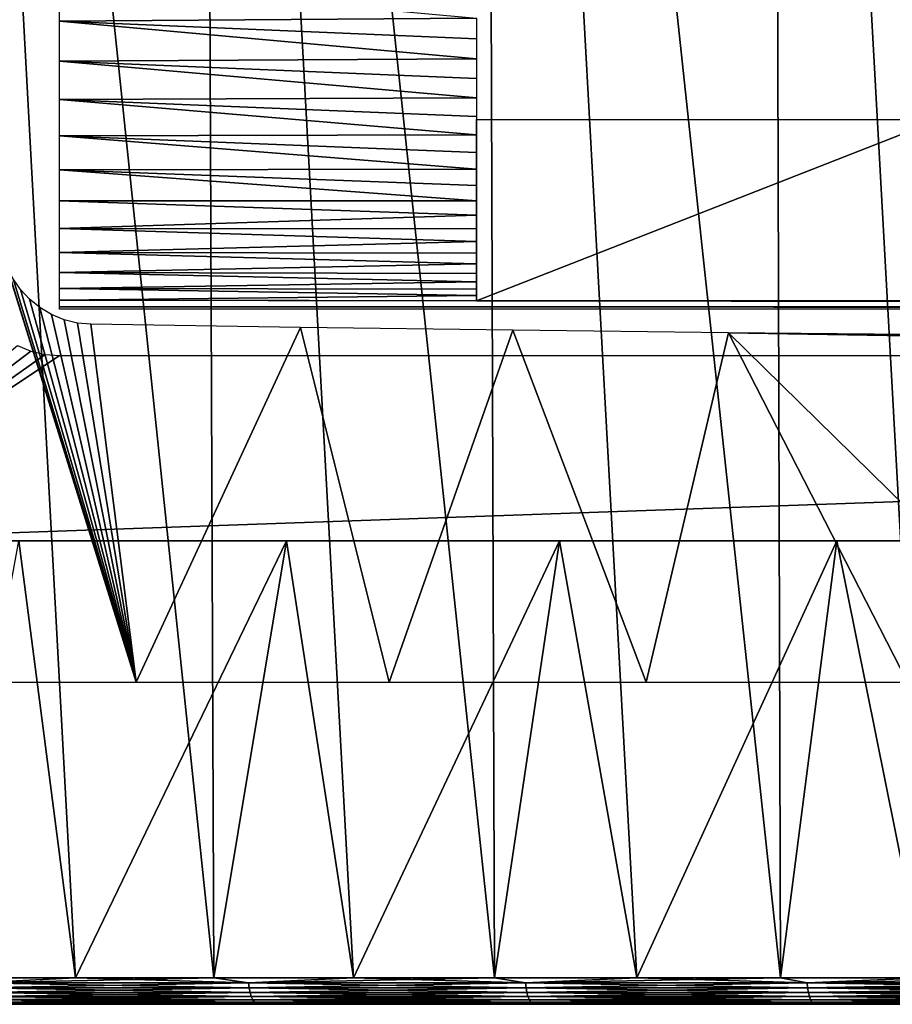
# Model space of a CAD drawing. Header units: millimetres. Extents: x -68 to 68, y 0 to 255.
# Tile 25 of 217: x -27 to -18, y 0 to 11. Entities that reach past the tile are written whole.
import ezdxf

# ---------------------------------------------------------------- set-up
doc = ezdxf.new("R2010")
doc.units = ezdxf.units.MM
doc.header["$LTSCALE"] = 41.718519
for name, color, linetype in [('1', 7, 'CONTINUOUS'), ('11', 7, 'CONTINUOUS'), ('3', 7, 'CONTINUOUS'), ('4', 7, 'CONTINUOUS'), ('5', 7, 'CONTINUOUS'), ('57', 7, 'CONTINUOUS'), ('60', 7, 'CONTINUOUS'), ('9', 7, 'CONTINUOUS')]:
    doc.layers.add(name, color=color, linetype=linetype)

msp = doc.modelspace()

# ---------------------------------------------------------------- linework, layer by layer
at = {"layer": '1', "color": 7, "linetype": 'Continuous', "true_color": 0xf5f5f5}
for points in [[(-65.903, 0, 0), (-65.824, 0, -3.234), (65.903, 0, 0), (-65.903, 0, 0)], [(-65.824, 0, 3.234), (-65.903, 0, 0), (65.824, 0, 3.234), (-65.824, 0, 3.234)], [(65.824, 0, 3.234), (-65.903, 0, 0), (65.903, 0, 0), (65.824, 0, 3.234)], [(-65.824, 0, -3.234), (-65.586, 0, -6.46), (65.824, 0, -3.234), (-65.824, 0, -3.234)], [(65.903, 0, 0), (-65.824, 0, -3.234), (65.824, 0, -3.234), (65.903, 0, 0)], [(-65.586, 0, 6.46), (-65.824, 0, 3.234), (65.586, 0, 6.46), (-65.586, 0, 6.46)], [(65.586, 0, 6.46), (-65.824, 0, 3.234), (65.824, 0, 3.234), (65.586, 0, 6.46)], [(-65.586, 0, -6.46), (-65.19, 0, -9.67), (65.586, 0, -6.46), (-65.586, 0, -6.46)], [(65.824, 0, -3.234), (-65.586, 0, -6.46), (65.586, 0, -6.46), (65.824, 0, -3.234)], [(-65.19, 0, 9.67), (-65.586, 0, 6.46), (65.19, 0, 9.67), (-65.19, 0, 9.67)], [(65.19, 0, 9.67), (-65.586, 0, 6.46), (65.586, 0, 6.46), (65.19, 0, 9.67)], [(-65.19, 0, -9.67), (-64.637, 0, -12.857), (65.19, 0, -9.67), (-65.19, 0, -9.67)], [(65.586, 0, -6.46), (-65.19, 0, -9.67), (65.19, 0, -9.67), (65.586, 0, -6.46)], [(-64.637, 0, 12.857), (-65.19, 0, 9.67), (64.637, 0, 12.857), (-64.637, 0, 12.857)], [(64.637, 0, 12.857), (-65.19, 0, 9.67), (65.19, 0, 9.67), (64.637, 0, 12.857)], [(-64.637, 0, -12.857), (-63.928, 0, -16.013), (64.637, 0, -12.857), (-64.637, 0, -12.857)], [(65.19, 0, -9.67), (-64.637, 0, -12.857), (64.637, 0, -12.857), (65.19, 0, -9.67)], [(-63.928, 0, 16.013), (-64.637, 0, 12.857), (63.928, 0, 16.013), (-63.928, 0, 16.013)], [(63.928, 0, 16.013), (-64.637, 0, 12.857), (64.637, 0, 12.857), (63.928, 0, 16.013)], [(-63.928, 0, -16.013), (-63.065, 0, -19.131), (63.928, 0, -16.013), (-63.928, 0, -16.013)], [(64.637, 0, -12.857), (-63.928, 0, -16.013), (63.928, 0, -16.013), (64.637, 0, -12.857)], [(-63.065, 0, 19.131), (-63.928, 0, 16.013), (63.065, 0, 19.131), (-63.065, 0, 19.131)], [(63.065, 0, 19.131), (-63.928, 0, 16.013), (63.928, 0, 16.013), (63.065, 0, 19.131)], [(-63.065, 0, -19.131), (-62.051, 0, -22.202), (63.065, 0, -19.131), (-63.065, 0, -19.131)], [(63.928, 0, -16.013), (-63.065, 0, -19.131), (63.065, 0, -19.131), (63.928, 0, -16.013)], [(-62.051, 0, 22.202), (-63.065, 0, 19.131), (62.051, 0, 22.202), (-62.051, 0, 22.202)], [(62.051, 0, 22.202), (-63.065, 0, 19.131), (63.065, 0, 19.131), (62.051, 0, 22.202)], [(-62.051, 0, -22.202), (-60.886, 0, -25.22), (62.051, 0, -22.202), (-62.051, 0, -22.202)], [(63.065, 0, -19.131), (-62.051, 0, -22.202), (62.051, 0, -22.202), (63.065, 0, -19.131)], [(-60.886, 0, 25.22), (-62.051, 0, 22.202), (60.886, 0, 25.22), (-60.886, 0, 25.22)], [(60.886, 0, 25.22), (-62.051, 0, 22.202), (62.051, 0, 22.202), (60.886, 0, 25.22)], [(-60.886, 0, -25.22), (-59.576, 0, -28.177), (60.886, 0, -25.22), (-60.886, 0, -25.22)], [(62.051, 0, -22.202), (-60.886, 0, -25.22), (60.886, 0, -25.22), (62.051, 0, -22.202)], [(-59.576, 0, 28.177), (-60.886, 0, 25.22), (59.576, 0, 28.177), (-59.576, 0, 28.177)], [(59.576, 0, 28.177), (-60.886, 0, 25.22), (60.886, 0, 25.22), (59.576, 0, 28.177)], [(-59.576, 0, -28.177), (-58.121, 0, -31.067), (59.576, 0, -28.177), (-59.576, 0, -28.177)], [(60.886, 0, -25.22), (-59.576, 0, -28.177), (59.576, 0, -28.177), (60.886, 0, -25.22)], [(-58.121, 0, 31.067), (-59.576, 0, 28.177), (58.121, 0, 31.067), (-58.121, 0, 31.067)], [(58.121, 0, 31.067), (-59.576, 0, 28.177), (59.576, 0, 28.177), (58.121, 0, 31.067)], [(-58.121, 0, -31.067), (-56.527, 0, -33.881), (58.121, 0, -31.067), (-58.121, 0, -31.067)], [(59.576, 0, -28.177), (-58.121, 0, -31.067), (58.121, 0, -31.067), (59.576, 0, -28.177)], [(-56.527, 0, 33.881), (-58.121, 0, 31.067), (56.527, 0, 33.881), (-56.527, 0, 33.881)], [(56.527, 0, 33.881), (-58.121, 0, 31.067), (58.121, 0, 31.067), (56.527, 0, 33.881)], [(-56.527, 0, -33.881), (-54.796, 0, -36.614), (56.527, 0, -33.881), (-56.527, 0, -33.881)], [(58.121, 0, -31.067), (-56.527, 0, -33.881), (56.527, 0, -33.881), (58.121, 0, -31.067)], [(-54.796, 0, 36.614), (-56.527, 0, 33.881), (54.796, 0, 36.614), (-54.796, 0, 36.614)], [(54.796, 0, 36.614), (-56.527, 0, 33.881), (56.527, 0, 33.881), (54.796, 0, 36.614)], [(-54.796, 0, -36.614), (-52.934, 0, -39.258), (54.796, 0, -36.614), (-54.796, 0, -36.614)], [(56.527, 0, -33.881), (-54.796, 0, -36.614), (54.796, 0, -36.614), (56.527, 0, -33.881)], [(-52.934, 0, 39.258), (-54.796, 0, 36.614), (52.934, 0, 39.258), (-52.934, 0, 39.258)], [(52.934, 0, 39.258), (-54.796, 0, 36.614), (54.796, 0, 36.614), (52.934, 0, 39.258)], [(-52.934, 0, -39.258), (-50.944, 0, -41.809), (52.934, 0, -39.258), (-52.934, 0, -39.258)], [(54.796, 0, -36.614), (-52.934, 0, -39.258), (52.934, 0, -39.258), (54.796, 0, -36.614)], [(-50.944, 0, 41.809), (-52.934, 0, 39.258), (50.944, 0, 41.809), (-50.944, 0, 41.809)], [(50.944, 0, 41.809), (-52.934, 0, 39.258), (52.934, 0, 39.258), (50.944, 0, 41.809)], [(-50.944, 0, -41.809), (-48.831, 0, -44.258), (50.944, 0, -41.809), (-50.944, 0, -41.809)], [(52.934, 0, -39.258), (-50.944, 0, -41.809), (50.944, 0, -41.809), (52.934, 0, -39.258)], [(-48.831, 0, 44.258), (-50.944, 0, 41.809), (48.831, 0, 44.258), (-48.831, 0, 44.258)], [(48.831, 0, 44.258), (-50.944, 0, 41.809), (50.944, 0, 41.809), (48.831, 0, 44.258)], [(-48.831, 0, -44.258), (-46.6, 0, -46.601), (48.831, 0, -44.258), (-48.831, 0, -44.258)], [(50.944, 0, -41.809), (-48.831, 0, -44.258), (48.831, 0, -44.258), (50.944, 0, -41.809)], [(-46.6, 0, 46.601), (-48.831, 0, 44.258), (46.6, 0, 46.601), (-46.6, 0, 46.601)], [(46.6, 0, 46.601), (-48.831, 0, 44.258), (48.831, 0, 44.258), (46.6, 0, 46.601)], [(-46.6, 0, -46.601), (-44.258, 0, -48.831), (46.6, 0, -46.601), (-46.6, 0, -46.601)], [(48.831, 0, -44.258), (-46.6, 0, -46.601), (46.6, 0, -46.601), (48.831, 0, -44.258)], [(-44.258, 0, 48.831), (-46.6, 0, 46.601), (44.258, 0, 48.831), (-44.258, 0, 48.831)], [(44.258, 0, 48.831), (-46.6, 0, 46.601), (46.6, 0, 46.601), (44.258, 0, 48.831)], [(-44.258, 0, -48.831), (-41.808, 0, -50.944), (44.258, 0, -48.831), (-44.258, 0, -48.831)], [(46.6, 0, -46.601), (-44.258, 0, -48.831), (44.258, 0, -48.831), (46.6, 0, -46.601)], [(-41.808, 0, 50.944), (-44.258, 0, 48.831), (41.808, 0, 50.944), (-41.808, 0, 50.944)], [(41.808, 0, 50.944), (-44.258, 0, 48.831), (44.258, 0, 48.831), (41.808, 0, 50.944)], [(-41.808, 0, -50.944), (-39.258, 0, -52.934), (41.808, 0, -50.944), (-41.808, 0, -50.944)], [(44.258, 0, -48.831), (-41.808, 0, -50.944), (41.808, 0, -50.944), (44.258, 0, -48.831)], [(-39.258, 0, 52.934), (-41.808, 0, 50.944), (39.258, 0, 52.934), (-39.258, 0, 52.934)], [(39.258, 0, 52.934), (-41.808, 0, 50.944), (41.808, 0, 50.944), (39.258, 0, 52.934)], [(-39.258, 0, -52.934), (-36.614, 0, -54.796), (39.258, 0, -52.934), (-39.258, 0, -52.934)], [(41.808, 0, -50.944), (-39.258, 0, -52.934), (39.258, 0, -52.934), (41.808, 0, -50.944)], [(-36.614, 0, 54.796), (-39.258, 0, 52.934), (36.614, 0, 54.796), (-36.614, 0, 54.796)], [(36.614, 0, 54.796), (-39.258, 0, 52.934), (39.258, 0, 52.934), (36.614, 0, 54.796)], [(-36.614, 0, -54.796), (-33.881, 0, -56.527), (36.614, 0, -54.796), (-36.614, 0, -54.796)], [(39.258, 0, -52.934), (-36.614, 0, -54.796), (36.614, 0, -54.796), (39.258, 0, -52.934)], [(-33.881, 0, 56.527), (-36.614, 0, 54.796), (33.881, 0, 56.527), (-33.881, 0, 56.527)], [(33.881, 0, 56.527), (-36.614, 0, 54.796), (36.614, 0, 54.796), (33.881, 0, 56.527)], [(-33.881, 0, -56.527), (-31.066, 0, -58.121), (33.881, 0, -56.527), (-33.881, 0, -56.527)], [(36.614, 0, -54.796), (-33.881, 0, -56.527), (33.881, 0, -56.527), (36.614, 0, -54.796)], [(-31.066, 0, 58.121), (-33.881, 0, 56.527), (31.066, 0, 58.121), (-31.066, 0, 58.121)], [(31.066, 0, 58.121), (-33.881, 0, 56.527), (33.881, 0, 56.527), (31.066, 0, 58.121)], [(-31.066, 0, -58.121), (-28.177, 0, -59.576), (31.066, 0, -58.121), (-31.066, 0, -58.121)], [(33.881, 0, -56.527), (-31.066, 0, -58.121), (31.066, 0, -58.121), (33.881, 0, -56.527)], [(-28.177, 0, 59.576), (-31.066, 0, 58.121), (28.177, 0, 59.576), (-28.177, 0, 59.576)], [(28.177, 0, 59.576), (-31.066, 0, 58.121), (31.066, 0, 58.121), (28.177, 0, 59.576)], [(-28.177, 0, -59.576), (-25.22, 0, -60.887), (28.177, 0, -59.576), (-28.177, 0, -59.576)], [(31.066, 0, -58.121), (-28.177, 0, -59.576), (28.177, 0, -59.576), (31.066, 0, -58.121)], [(-25.22, 0, 60.887), (-28.177, 0, 59.576), (25.22, 0, 60.887), (-25.22, 0, 60.887)], [(25.22, 0, 60.887), (-28.177, 0, 59.576), (28.177, 0, 59.576), (25.22, 0, 60.887)], [(-25.22, 0, -60.887), (-22.202, 0, -62.051), (25.22, 0, -60.887), (-25.22, 0, -60.887)], [(28.177, 0, -59.576), (-25.22, 0, -60.887), (25.22, 0, -60.887), (28.177, 0, -59.576)], [(-22.202, 0, 62.051), (-25.22, 0, 60.887), (22.202, 0, 62.051), (-22.202, 0, 62.051)], [(22.202, 0, 62.051), (-25.22, 0, 60.887), (25.22, 0, 60.887), (22.202, 0, 62.051)], [(-22.202, 0, -62.051), (-19.13, 0, -63.065), (22.202, 0, -62.051), (-22.202, 0, -62.051)], [(25.22, 0, -60.887), (-22.202, 0, -62.051), (22.202, 0, -62.051), (25.22, 0, -60.887)], [(-19.13, 0, 63.065), (-22.202, 0, 62.051), (19.13, 0, 63.065), (-19.13, 0, 63.065)], [(19.13, 0, 63.065), (-22.202, 0, 62.051), (22.202, 0, 62.051), (19.13, 0, 63.065)], [(-19.13, 0, -63.065), (-16.013, 0, -63.928), (19.13, 0, -63.065), (-19.13, 0, -63.065)], [(22.202, 0, -62.051), (-19.13, 0, -63.065), (19.13, 0, -63.065), (22.202, 0, -62.051)], [(-16.013, 0, 63.928), (-19.13, 0, 63.065), (16.013, 0, 63.928), (-16.013, 0, 63.928)], [(16.013, 0, 63.928), (-19.13, 0, 63.065), (19.13, 0, 63.065), (16.013, 0, 63.928)]]:
    msp.add_3dface(points, dxfattribs=at)
at = {"layer": '11', "color": 7, "linetype": 'Continuous', "true_color": 0xf5f5f5}
for points in [[(-26.828, 0.287, 60.523), (-28.305, 0.287, 59.847), (-27.895, 0.231, 60.03), (-26.828, 0.287, 60.523)], [(-28.305, 0.287, -59.847), (-26.828, 0.287, -60.523), (-27.895, 0.231, -60.03), (-28.305, 0.287, -59.847)], [(-26.828, 0.287, 60.523), (-27.895, 0.231, 60.03), (-24.962, 0.231, 61.308), (-26.828, 0.287, 60.523)], [(-26.828, 0.287, -60.523), (-25.335, 0.287, -61.163), (-27.895, 0.231, -60.03), (-26.828, 0.287, -60.523)], [(-25.335, 0.287, -61.163), (-24.962, 0.231, -61.308), (-27.895, 0.231, -60.03), (-25.335, 0.287, -61.163)], [(-24.962, 0.231, -61.308), (-27.887, 0.176, -60.014), (-27.895, 0.231, -60.03), (-24.962, 0.231, -61.308)], [(-27.887, 0.176, 60.014), (-24.955, 0.176, 61.291), (-27.895, 0.231, 60.03), (-27.887, 0.176, 60.014)], [(-27.895, 0.231, 60.03), (-24.955, 0.176, 61.291), (-24.962, 0.231, 61.308), (-27.895, 0.231, 60.03)], [(-24.955, 0.176, -61.291), (-27.887, 0.176, -60.014), (-24.962, 0.231, -61.308), (-24.955, 0.176, -61.291)], [(-25.335, 0.287, 61.163), (-26.828, 0.287, 60.523), (-24.962, 0.231, 61.308), (-25.335, 0.287, 61.163)], [(-23.826, 0.287, 61.767), (-25.335, 0.287, 61.163), (-24.962, 0.231, 61.308), (-23.826, 0.287, 61.767)], [(-25.335, 0.287, -61.163), (-23.826, 0.287, -61.767), (-24.962, 0.231, -61.308), (-25.335, 0.287, -61.163)], [(-23.826, 0.287, 61.767), (-24.962, 0.231, 61.308), (-21.971, 0.231, 62.442), (-23.826, 0.287, 61.767)], [(-23.826, 0.287, -61.767), (-22.303, 0.287, -62.333), (-24.962, 0.231, -61.308), (-23.826, 0.287, -61.767)], [(-22.303, 0.287, -62.333), (-21.971, 0.231, -62.442), (-24.962, 0.231, -61.308), (-22.303, 0.287, -62.333)], [(-21.971, 0.231, -62.442), (-24.955, 0.176, -61.291), (-24.962, 0.231, -61.308), (-21.971, 0.231, -62.442)], [(-24.955, 0.176, 61.291), (-21.964, 0.176, 62.425), (-24.962, 0.231, 61.308), (-24.955, 0.176, 61.291)], [(-24.962, 0.231, 61.308), (-21.964, 0.176, 62.425), (-21.971, 0.231, 62.442), (-24.962, 0.231, 61.308)], [(-21.964, 0.176, -62.425), (-24.955, 0.176, -61.291), (-21.971, 0.231, -62.442), (-21.964, 0.176, -62.425)], [(-22.303, 0.287, 62.333), (-23.826, 0.287, 61.767), (-21.971, 0.231, 62.442), (-22.303, 0.287, 62.333)], [(-20.767, 0.287, 62.861), (-22.303, 0.287, 62.333), (-21.971, 0.231, 62.442), (-20.767, 0.287, 62.861)], [(-22.303, 0.287, -62.333), (-20.767, 0.287, -62.861), (-21.971, 0.231, -62.442), (-22.303, 0.287, -62.333)], [(-20.767, 0.287, 62.861), (-21.971, 0.231, 62.442), (-18.928, 0.231, 63.431), (-20.767, 0.287, 62.861)], [(-20.767, 0.287, -62.861), (-19.218, 0.287, -63.352), (-21.971, 0.231, -62.442), (-20.767, 0.287, -62.861)], [(-19.218, 0.287, -63.352), (-18.928, 0.231, -63.431), (-21.971, 0.231, -62.442), (-19.218, 0.287, -63.352)], [(-18.928, 0.231, -63.431), (-21.964, 0.176, -62.425), (-21.971, 0.231, -62.442), (-18.928, 0.231, -63.431)], [(-21.964, 0.176, 62.425), (-18.923, 0.176, 63.413), (-21.971, 0.231, 62.442), (-21.964, 0.176, 62.425)], [(-21.971, 0.231, 62.442), (-18.923, 0.176, 63.413), (-18.928, 0.231, 63.431), (-21.971, 0.231, 62.442)], [(-18.923, 0.176, -63.413), (-21.964, 0.176, -62.425), (-18.928, 0.231, -63.431), (-18.923, 0.176, -63.413)], [(-19.218, 0.287, 63.352), (-20.767, 0.287, 62.861), (-18.928, 0.231, 63.431), (-19.218, 0.287, 63.352)], [(-17.657, 0.287, 63.805), (-19.218, 0.287, 63.352), (-18.928, 0.231, 63.431), (-17.657, 0.287, 63.805)], [(-19.218, 0.287, -63.352), (-17.657, 0.287, -63.805), (-18.928, 0.231, -63.431), (-19.218, 0.287, -63.352)], [(-17.657, 0.287, 63.805), (-18.928, 0.231, 63.431), (-15.841, 0.231, 64.271), (-17.657, 0.287, 63.805)], [(-17.657, 0.287, -63.805), (-16.086, 0.287, -64.219), (-18.928, 0.231, -63.431), (-17.657, 0.287, -63.805)], [(-16.086, 0.287, -64.219), (-15.841, 0.231, -64.271), (-18.928, 0.231, -63.431), (-16.086, 0.287, -64.219)], [(-15.841, 0.231, -64.271), (-18.923, 0.176, -63.413), (-18.928, 0.231, -63.431), (-15.841, 0.231, -64.271)], [(-18.923, 0.176, 63.413), (-15.837, 0.176, 64.253), (-18.928, 0.231, 63.431), (-18.923, 0.176, 63.413)], [(-18.928, 0.231, 63.431), (-15.837, 0.176, 64.253), (-15.841, 0.231, 64.271), (-18.928, 0.231, 63.431)], [(-15.837, 0.176, -64.253), (-18.923, 0.176, -63.413), (-15.841, 0.231, -64.271), (-15.837, 0.176, -64.253)], [(-24.955, 0.176, -61.291), (-27.875, 0.127, -59.988), (-27.887, 0.176, -60.014), (-24.955, 0.176, -61.291)], [(-27.875, 0.127, 59.988), (-24.944, 0.127, 61.265), (-27.887, 0.176, 60.014), (-27.875, 0.127, 59.988)], [(-27.887, 0.176, 60.014), (-24.944, 0.127, 61.265), (-24.955, 0.176, 61.291), (-27.887, 0.176, 60.014)], [(-24.944, 0.127, -61.265), (-27.875, 0.127, -59.988), (-24.955, 0.176, -61.291), (-24.944, 0.127, -61.265)], [(-24.944, 0.127, -61.265), (-27.859, 0.083, -59.954), (-27.875, 0.127, -59.988), (-24.944, 0.127, -61.265)], [(-27.859, 0.083, 59.954), (-24.93, 0.083, 61.23), (-27.875, 0.127, 59.988), (-27.859, 0.083, 59.954)], [(-27.875, 0.127, 59.988), (-24.93, 0.083, 61.23), (-24.944, 0.127, 61.265), (-27.875, 0.127, 59.988)], [(-24.93, 0.083, -61.23), (-27.859, 0.083, -59.954), (-24.944, 0.127, -61.265), (-24.93, 0.083, -61.23)], [(-21.964, 0.176, -62.425), (-24.944, 0.127, -61.265), (-24.955, 0.176, -61.291), (-21.964, 0.176, -62.425)], [(-24.944, 0.127, 61.265), (-21.955, 0.127, 62.398), (-24.955, 0.176, 61.291), (-24.944, 0.127, 61.265)], [(-24.955, 0.176, 61.291), (-21.955, 0.127, 62.398), (-21.964, 0.176, 62.425), (-24.955, 0.176, 61.291)], [(-21.955, 0.127, -62.398), (-24.944, 0.127, -61.265), (-21.964, 0.176, -62.425), (-21.955, 0.127, -62.398)], [(-21.955, 0.127, -62.398), (-24.93, 0.083, -61.23), (-24.944, 0.127, -61.265), (-21.955, 0.127, -62.398)], [(-24.93, 0.083, 61.23), (-21.943, 0.083, 62.363), (-24.944, 0.127, 61.265), (-24.93, 0.083, 61.23)], [(-24.944, 0.127, 61.265), (-21.943, 0.083, 62.363), (-21.955, 0.127, 62.398), (-24.944, 0.127, 61.265)], [(-21.943, 0.083, -62.363), (-24.93, 0.083, -61.23), (-21.955, 0.127, -62.398), (-21.943, 0.083, -62.363)], [(-18.923, 0.176, -63.413), (-21.955, 0.127, -62.398), (-21.964, 0.176, -62.425), (-18.923, 0.176, -63.413)], [(-21.955, 0.127, 62.398), (-18.915, 0.127, 63.386), (-21.964, 0.176, 62.425), (-21.955, 0.127, 62.398)], [(-21.964, 0.176, 62.425), (-18.915, 0.127, 63.386), (-18.923, 0.176, 63.413), (-21.964, 0.176, 62.425)], [(-18.915, 0.127, -63.386), (-21.955, 0.127, -62.398), (-18.923, 0.176, -63.413), (-18.915, 0.127, -63.386)], [(-18.915, 0.127, -63.386), (-21.943, 0.083, -62.363), (-21.955, 0.127, -62.398), (-18.915, 0.127, -63.386)], [(-21.943, 0.083, 62.363), (-18.904, 0.083, 63.35), (-21.955, 0.127, 62.398), (-21.943, 0.083, 62.363)], [(-21.955, 0.127, 62.398), (-18.904, 0.083, 63.35), (-18.915, 0.127, 63.386), (-21.955, 0.127, 62.398)], [(-18.904, 0.083, -63.35), (-21.943, 0.083, -62.363), (-18.915, 0.127, -63.386), (-18.904, 0.083, -63.35)], [(-15.837, 0.176, -64.253), (-18.915, 0.127, -63.386), (-18.923, 0.176, -63.413), (-15.837, 0.176, -64.253)], [(-18.915, 0.127, 63.386), (-15.83, 0.127, 64.226), (-18.923, 0.176, 63.413), (-18.915, 0.127, 63.386)], [(-18.923, 0.176, 63.413), (-15.83, 0.127, 64.226), (-15.837, 0.176, 64.253), (-18.923, 0.176, 63.413)], [(-15.83, 0.127, -64.226), (-18.915, 0.127, -63.386), (-15.837, 0.176, -64.253), (-15.83, 0.127, -64.226)], [(-15.83, 0.127, -64.226), (-18.904, 0.083, -63.35), (-18.915, 0.127, -63.386), (-15.83, 0.127, -64.226)], [(-18.904, 0.083, 63.35), (-15.821, 0.083, 64.19), (-18.915, 0.127, 63.386), (-18.904, 0.083, 63.35)], [(-18.915, 0.127, 63.386), (-15.821, 0.083, 64.19), (-15.83, 0.127, 64.226), (-18.915, 0.127, 63.386)], [(-15.821, 0.083, -64.19), (-18.904, 0.083, -63.35), (-15.83, 0.127, -64.226), (-15.821, 0.083, -64.19)], [(-25.22, 0, -60.887), (-28.177, 0, -59.576), (-27.796, 0.005, -59.817), (-25.22, 0, -60.887)], [(-28.177, 0, 59.576), (-25.22, 0, 60.887), (-27.796, 0.005, 59.817), (-28.177, 0, 59.576)], [(-24.93, 0.083, -61.23), (-27.84, 0.048, -59.913), (-27.859, 0.083, -59.954), (-24.93, 0.083, -61.23)], [(-27.84, 0.048, 59.913), (-24.913, 0.048, 61.188), (-27.859, 0.083, 59.954), (-27.84, 0.048, 59.913)], [(-27.859, 0.083, 59.954), (-24.913, 0.048, 61.188), (-24.93, 0.083, 61.23), (-27.859, 0.083, 59.954)], [(-24.913, 0.048, -61.188), (-27.84, 0.048, -59.913), (-24.93, 0.083, -61.23), (-24.913, 0.048, -61.188)], [(-24.913, 0.048, -61.188), (-27.819, 0.022, -59.867), (-27.84, 0.048, -59.913), (-24.913, 0.048, -61.188)], [(-27.819, 0.022, 59.867), (-24.894, 0.022, 61.141), (-27.84, 0.048, 59.913), (-27.819, 0.022, 59.867)], [(-27.84, 0.048, 59.913), (-24.894, 0.022, 61.141), (-24.913, 0.048, 61.188), (-27.84, 0.048, 59.913)], [(-24.894, 0.022, -61.141), (-27.819, 0.022, -59.867), (-24.913, 0.048, -61.188), (-24.894, 0.022, -61.141)], [(-24.894, 0.022, -61.141), (-27.796, 0.005, -59.817), (-27.819, 0.022, -59.867), (-24.894, 0.022, -61.141)], [(-27.796, 0.005, 59.817), (-24.873, 0.005, 61.09), (-27.819, 0.022, 59.867), (-27.796, 0.005, 59.817)], [(-27.819, 0.022, 59.867), (-24.873, 0.005, 61.09), (-24.894, 0.022, 61.141), (-27.819, 0.022, 59.867)], [(-24.873, 0.005, -61.09), (-27.796, 0.005, -59.817), (-24.894, 0.022, -61.141), (-24.873, 0.005, -61.09)], [(-24.873, 0.005, -61.09), (-25.22, 0, -60.887), (-27.796, 0.005, -59.817), (-24.873, 0.005, -61.09)], [(-27.796, 0.005, 59.817), (-25.22, 0, 60.887), (-24.873, 0.005, 61.09), (-27.796, 0.005, 59.817)], [(-22.202, 0, -62.051), (-25.22, 0, -60.887), (-24.873, 0.005, -61.09), (-22.202, 0, -62.051)], [(-25.22, 0, 60.887), (-22.202, 0, 62.051), (-24.873, 0.005, 61.09), (-25.22, 0, 60.887)], [(-21.943, 0.083, -62.363), (-24.913, 0.048, -61.188), (-24.93, 0.083, -61.23), (-21.943, 0.083, -62.363)], [(-24.913, 0.048, 61.188), (-21.928, 0.048, 62.321), (-24.93, 0.083, 61.23), (-24.913, 0.048, 61.188)], [(-24.93, 0.083, 61.23), (-21.928, 0.048, 62.321), (-21.943, 0.083, 62.363), (-24.93, 0.083, 61.23)], [(-21.928, 0.048, -62.321), (-24.913, 0.048, -61.188), (-21.943, 0.083, -62.363), (-21.928, 0.048, -62.321)], [(-21.928, 0.048, -62.321), (-24.894, 0.022, -61.141), (-24.913, 0.048, -61.188), (-21.928, 0.048, -62.321)], [(-24.894, 0.022, 61.141), (-21.911, 0.022, 62.273), (-24.913, 0.048, 61.188), (-24.894, 0.022, 61.141)], [(-24.913, 0.048, 61.188), (-21.911, 0.022, 62.273), (-21.928, 0.048, 62.321), (-24.913, 0.048, 61.188)], [(-21.911, 0.022, -62.273), (-24.894, 0.022, -61.141), (-21.928, 0.048, -62.321), (-21.911, 0.022, -62.273)], [(-21.911, 0.022, -62.273), (-24.873, 0.005, -61.09), (-24.894, 0.022, -61.141), (-21.911, 0.022, -62.273)], [(-24.873, 0.005, 61.09), (-21.893, 0.005, 62.221), (-24.894, 0.022, 61.141), (-24.873, 0.005, 61.09)], [(-24.894, 0.022, 61.141), (-21.893, 0.005, 62.221), (-21.911, 0.022, 62.273), (-24.894, 0.022, 61.141)], [(-21.893, 0.005, -62.221), (-24.873, 0.005, -61.09), (-21.911, 0.022, -62.273), (-21.893, 0.005, -62.221)], [(-21.893, 0.005, -62.221), (-22.202, 0, -62.051), (-24.873, 0.005, -61.09), (-21.893, 0.005, -62.221)], [(-24.873, 0.005, 61.09), (-22.202, 0, 62.051), (-21.893, 0.005, 62.221), (-24.873, 0.005, 61.09)], [(-19.13, 0, -63.065), (-22.202, 0, -62.051), (-21.893, 0.005, -62.221), (-19.13, 0, -63.065)], [(-22.202, 0, 62.051), (-19.13, 0, 63.065), (-21.893, 0.005, 62.221), (-22.202, 0, 62.051)], [(-18.904, 0.083, -63.35), (-21.928, 0.048, -62.321), (-21.943, 0.083, -62.363), (-18.904, 0.083, -63.35)], [(-21.928, 0.048, 62.321), (-18.891, 0.048, 63.307), (-21.943, 0.083, 62.363), (-21.928, 0.048, 62.321)], [(-21.943, 0.083, 62.363), (-18.891, 0.048, 63.307), (-18.904, 0.083, 63.35), (-21.943, 0.083, 62.363)], [(-18.891, 0.048, -63.307), (-21.928, 0.048, -62.321), (-18.904, 0.083, -63.35), (-18.891, 0.048, -63.307)], [(-18.891, 0.048, -63.307), (-21.911, 0.022, -62.273), (-21.928, 0.048, -62.321), (-18.891, 0.048, -63.307)], [(-21.911, 0.022, 62.273), (-18.877, 0.022, 63.258), (-21.928, 0.048, 62.321), (-21.911, 0.022, 62.273)], [(-21.928, 0.048, 62.321), (-18.877, 0.022, 63.258), (-18.891, 0.048, 63.307), (-21.928, 0.048, 62.321)], [(-18.877, 0.022, -63.258), (-21.911, 0.022, -62.273), (-18.891, 0.048, -63.307), (-18.877, 0.022, -63.258)], [(-18.877, 0.022, -63.258), (-21.893, 0.005, -62.221), (-21.911, 0.022, -62.273), (-18.877, 0.022, -63.258)], [(-21.893, 0.005, 62.221), (-18.861, 0.005, 63.206), (-21.911, 0.022, 62.273), (-21.893, 0.005, 62.221)], [(-21.911, 0.022, 62.273), (-18.861, 0.005, 63.206), (-18.877, 0.022, 63.258), (-21.911, 0.022, 62.273)], [(-18.861, 0.005, -63.206), (-21.893, 0.005, -62.221), (-18.877, 0.022, -63.258), (-18.861, 0.005, -63.206)], [(-18.861, 0.005, -63.206), (-19.13, 0, -63.065), (-21.893, 0.005, -62.221), (-18.861, 0.005, -63.206)], [(-21.893, 0.005, 62.221), (-19.13, 0, 63.065), (-18.861, 0.005, 63.206), (-21.893, 0.005, 62.221)], [(-16.013, 0, -63.928), (-19.13, 0, -63.065), (-18.861, 0.005, -63.206), (-16.013, 0, -63.928)], [(-19.13, 0, 63.065), (-16.013, 0, 63.928), (-18.861, 0.005, 63.206), (-19.13, 0, 63.065)], [(-15.821, 0.083, -64.19), (-18.891, 0.048, -63.307), (-18.904, 0.083, -63.35), (-15.821, 0.083, -64.19)], [(-18.891, 0.048, 63.307), (-15.811, 0.048, 64.146), (-18.904, 0.083, 63.35), (-18.891, 0.048, 63.307)], [(-18.904, 0.083, 63.35), (-15.811, 0.048, 64.146), (-15.821, 0.083, 64.19), (-18.904, 0.083, 63.35)], [(-15.811, 0.048, -64.146), (-18.891, 0.048, -63.307), (-15.821, 0.083, -64.19), (-15.811, 0.048, -64.146)], [(-15.811, 0.048, -64.146), (-18.877, 0.022, -63.258), (-18.891, 0.048, -63.307), (-15.811, 0.048, -64.146)], [(-18.877, 0.022, 63.258), (-15.798, 0.022, 64.097), (-18.891, 0.048, 63.307), (-18.877, 0.022, 63.258)], [(-18.891, 0.048, 63.307), (-15.798, 0.022, 64.097), (-15.811, 0.048, 64.146), (-18.891, 0.048, 63.307)], [(-15.798, 0.022, -64.097), (-18.877, 0.022, -63.258), (-15.811, 0.048, -64.146), (-15.798, 0.022, -64.097)], [(-15.798, 0.022, -64.097), (-18.861, 0.005, -63.206), (-18.877, 0.022, -63.258), (-15.798, 0.022, -64.097)], [(-18.861, 0.005, 63.206), (-15.785, 0.005, 64.043), (-18.877, 0.022, 63.258), (-18.861, 0.005, 63.206)], [(-18.877, 0.022, 63.258), (-15.785, 0.005, 64.043), (-15.798, 0.022, 64.097), (-18.877, 0.022, 63.258)], [(-15.785, 0.005, -64.043), (-18.861, 0.005, -63.206), (-15.798, 0.022, -64.097), (-15.785, 0.005, -64.043)], [(-15.785, 0.005, -64.043), (-16.013, 0, -63.928), (-18.861, 0.005, -63.206), (-15.785, 0.005, -64.043)], [(-18.861, 0.005, 63.206), (-16.013, 0, 63.928), (-15.785, 0.005, 64.043), (-18.861, 0.005, 63.206)]]:
    msp.add_3dface(points, dxfattribs=at)
at = {"layer": '3', "color": 7, "linetype": 'Continuous', "true_color": 0xf5f5f5}
for points in [[(-27.31, 7.049, -69), (-30, 5, -69), (-27.454, 7.109, -69), (-27.31, 7.049, -69)], [(-27.157, 7.012, -69), (-30, 5, -69), (-27.31, 7.049, -69), (-27.157, 7.012, -69)], [(-27.001, 7, -69), (-30, 5, -69), (-27.157, 7.012, -69), (-27.001, 7, -69)], [(30, 5, -69), (-30, 5, -69), (27.001, 7, -69), (30, 5, -69)], [(27.001, 7, -69), (-30, 5, -69), (-27.001, 7, -69), (27.001, 7, -69)]]:
    msp.add_3dface(points, dxfattribs=at)
at = {"layer": '4', "color": 7, "linetype": 'Continuous', "true_color": 0xf5f5f5}
for points in [[(-30, 5, -69), (30, 5, -69), (-6.277, 5, -66.111), (-30, 5, -69)], [(-30, 5, -59.552), (-30, 5, -69), (-24.549, 5, -61.704), (-30, 5, -59.552)], [(-24.549, 5, -61.704), (-30, 5, -69), (-21.602, 5, -62.797), (-24.549, 5, -61.704)], [(-21.602, 5, -62.797), (-30, 5, -69), (-18.607, 5, -63.748), (-21.602, 5, -62.797)], [(-18.607, 5, -63.748), (-30, 5, -69), (-15.57, 5, -64.557), (-18.607, 5, -63.748)], [(-15.57, 5, -64.557), (-30, 5, -69), (-12.498, 5, -65.222), (-15.57, 5, -64.557)], [(-12.498, 5, -65.222), (-30, 5, -69), (-9.398, 5, -65.74), (-12.498, 5, -65.222)], [(-9.398, 5, -65.74), (-30, 5, -69), (-6.277, 5, -66.111), (-9.398, 5, -65.74)], [(-27.441, 5, -60.474), (-30, 5, -59.552), (-24.549, 5, -61.704), (-27.441, 5, -60.474)]]:
    msp.add_3dface(points, dxfattribs=at)
at = {"layer": '5', "color": 7, "linetype": 'Continuous', "true_color": 0xf5f5f5}
for points in [[(-25.455, 30, 62.516), (-28.446, 30, 61.213), (-25.335, 0.287, 61.163), (-25.455, 30, 62.516)], [(-25.335, 0.287, 61.163), (-28.446, 30, 61.213), (-26.828, 0.287, 60.523), (-25.335, 0.287, 61.163)], [(-26.828, 0.287, 60.523), (-28.446, 30, 61.213), (-28.305, 0.287, 59.847), (-26.828, 0.287, 60.523)], [(-22.405, 30, 63.673), (-25.455, 30, 62.516), (-22.303, 0.287, 62.333), (-22.405, 30, 63.673)], [(-22.303, 0.287, 62.333), (-25.455, 30, 62.516), (-23.826, 0.287, 61.767), (-22.303, 0.287, 62.333)], [(-23.826, 0.287, 61.767), (-25.455, 30, 62.516), (-25.335, 0.287, 61.163), (-23.826, 0.287, 61.767)], [(-19.302, 30, 64.681), (-22.405, 30, 63.673), (-19.218, 0.287, 63.352), (-19.302, 30, 64.681)], [(-19.218, 0.287, 63.352), (-22.405, 30, 63.673), (-20.767, 0.287, 62.861), (-19.218, 0.287, 63.352)], [(-20.767, 0.287, 62.861), (-22.405, 30, 63.673), (-22.303, 0.287, 62.333), (-20.767, 0.287, 62.861)], [(-16.155, 30, 65.538), (-19.302, 30, 64.681), (-16.086, 0.287, 64.219), (-16.155, 30, 65.538)], [(-16.086, 0.287, 64.219), (-19.302, 30, 64.681), (-17.657, 0.287, 63.805), (-16.086, 0.287, 64.219)], [(-17.657, 0.287, 63.805), (-19.302, 30, 64.681), (-19.218, 0.287, 63.352), (-17.657, 0.287, 63.805)], [(-28.305, 0.287, -59.847), (-27.441, 5, -60.474), (-26.828, 0.287, -60.523), (-28.305, 0.287, -59.847)], [(-27.441, 5, -60.474), (-24.549, 5, -61.704), (-26.828, 0.287, -60.523), (-27.441, 5, -60.474)], [(-26.828, 0.287, -60.523), (-24.549, 5, -61.704), (-25.335, 0.287, -61.163), (-26.828, 0.287, -60.523)], [(-25.335, 0.287, -61.163), (-24.549, 5, -61.704), (-23.826, 0.287, -61.767), (-25.335, 0.287, -61.163)], [(-24.549, 5, -61.704), (-21.602, 5, -62.797), (-23.826, 0.287, -61.767), (-24.549, 5, -61.704)], [(-23.826, 0.287, -61.767), (-21.602, 5, -62.797), (-22.303, 0.287, -62.333), (-23.826, 0.287, -61.767)], [(-22.303, 0.287, -62.333), (-21.602, 5, -62.797), (-20.767, 0.287, -62.861), (-22.303, 0.287, -62.333)], [(-21.602, 5, -62.797), (-18.607, 5, -63.748), (-20.767, 0.287, -62.861), (-21.602, 5, -62.797)], [(-20.767, 0.287, -62.861), (-18.607, 5, -63.748), (-19.218, 0.287, -63.352), (-20.767, 0.287, -62.861)], [(-19.218, 0.287, -63.352), (-18.607, 5, -63.748), (-17.657, 0.287, -63.805), (-19.218, 0.287, -63.352)], [(-18.607, 5, -63.748), (-15.57, 5, -64.557), (-17.657, 0.287, -63.805), (-18.607, 5, -63.748)]]:
    msp.add_3dface(points, dxfattribs=at)
at = {"layer": '57', "linetype": 'Continuous'}
for points in [[(-27, 10.61, -69.4), (-27, 11.052, -69.475), (-22.5, 10.641, -69.407), (-27, 10.61, -69.4)], [(-27, 10.61, -69.4), (-22.5, 10.641, -69.407), (-22.5, 10.42, -69.351), (-27, 10.61, -69.4)], [(-27, 10.179, -69.276), (-27, 10.61, -69.4), (-22.5, 10.203, -69.284), (-27, 10.179, -69.276)], [(-22.5, 10.203, -69.284), (-27, 10.61, -69.4), (-22.5, 10.42, -69.351), (-22.5, 10.203, -69.284)], [(-22.5, 9.99, -69.204), (-27, 10.179, -69.276), (-22.5, 10.203, -69.284), (-22.5, 9.99, -69.204)], [(-27, 9.764, -69.104), (-27, 10.179, -69.276), (-22.5, 9.782, -69.112), (-27, 9.764, -69.104)], [(-22.5, 9.782, -69.112), (-27, 10.179, -69.276), (-22.5, 9.99, -69.204), (-22.5, 9.782, -69.112)], [(-22.5, 9.579, -69.009), (-27, 9.764, -69.104), (-22.5, 9.782, -69.112), (-22.5, 9.579, -69.009)], [(-27, 9.372, -68.887), (-27, 9.764, -69.104), (-22.5, 9.383, -68.894), (-27, 9.372, -68.887)], [(-22.5, 9.383, -68.894), (-27, 9.764, -69.104), (-22.5, 9.579, -69.009), (-22.5, 9.383, -68.894)], [(-22.5, 9.193, -68.768), (-27, 9.372, -68.887), (-22.5, 9.383, -68.894), (-22.5, 9.193, -68.768)], [(-27, 9.006, -68.627), (-27, 9.372, -68.887), (-22.5, 9.011, -68.631), (-27, 9.006, -68.627)], [(-22.5, 9.011, -68.631), (-27, 9.372, -68.887), (-22.5, 9.193, -68.768), (-22.5, 9.011, -68.631)], [(-22.5, 8.837, -68.485), (-27, 9.006, -68.627), (-22.5, 9.011, -68.631), (-22.5, 8.837, -68.485)], [(-27, 8.672, -68.328), (-27, 9.006, -68.627), (-22.5, 8.672, -68.328), (-27, 8.672, -68.328)], [(-22.5, 8.672, -68.328), (-27, 9.006, -68.627), (-22.5, 8.837, -68.485), (-22.5, 8.672, -68.328)], [(-27, 8.373, -67.994), (-27, 8.672, -68.328), (-22.5, 8.515, -68.163), (-27, 8.373, -67.994)], [(-22.5, 8.515, -68.163), (-27, 8.672, -68.328), (-22.5, 8.672, -68.328), (-22.5, 8.515, -68.163)], [(-22.5, 8.369, -67.989), (-27, 8.373, -67.994), (-22.5, 8.515, -68.163), (-22.5, 8.369, -67.989)], [(-27, 8.113, -67.628), (-27, 8.373, -67.994), (-22.5, 8.232, -67.807), (-27, 8.113, -67.628)], [(-22.5, 8.232, -67.807), (-27, 8.373, -67.994), (-22.5, 8.369, -67.989), (-22.5, 8.232, -67.807)], [(-22.5, 8.106, -67.617), (-27, 8.113, -67.628), (-22.5, 8.232, -67.807), (-22.5, 8.106, -67.617)], [(-27, 7.896, -67.236), (-27, 8.113, -67.628), (-22.5, 7.991, -67.421), (-27, 7.896, -67.236)], [(-22.5, 7.991, -67.421), (-27, 8.113, -67.628), (-22.5, 8.106, -67.617), (-22.5, 7.991, -67.421)], [(-22.5, 7.888, -67.218), (-27, 7.896, -67.236), (-22.5, 7.991, -67.421), (-22.5, 7.888, -67.218)], [(-27, 7.724, -66.821), (-27, 7.896, -67.236), (-22.5, 7.796, -67.01), (-27, 7.724, -66.821)], [(-22.5, 7.796, -67.01), (-27, 7.896, -67.236), (-22.5, 7.888, -67.218), (-22.5, 7.796, -67.01)], [(-22.5, 7.716, -66.797), (-27, 7.724, -66.821), (-22.5, 7.796, -67.01), (-22.5, 7.716, -66.797)], [(-27, 7.6, -66.39), (-27, 7.724, -66.821), (-22.5, 7.649, -66.58), (-27, 7.6, -66.39)], [(-22.5, 7.649, -66.58), (-27, 7.724, -66.821), (-22.5, 7.716, -66.797), (-22.5, 7.649, -66.58)], [(-22.5, 7.593, -66.359), (-27, 7.6, -66.39), (-22.5, 7.649, -66.58), (-22.5, 7.593, -66.359)], [(-27, 7.6, -66.39), (27, 7.525, -65.948), (-27, 7.525, -65.948), (-27, 7.6, -66.39)], [(27, 7.525, -65.948), (-27, 7.6, -66.39), (-22.5, 7.593, -66.359), (27, 7.525, -65.948)], [(-17.5, 7.593, -66.359), (27, 7.525, -65.948), (-22.5, 7.593, -66.359), (-17.5, 7.593, -66.359)], [(27, 7.5, -65.5), (-27, 7.5, -65.5), (-27, 7.525, -65.948), (27, 7.5, -65.5)], [(27, 7.525, -65.948), (27, 7.5, -65.5), (-27, 7.525, -65.948), (27, 7.525, -65.948)]]:
    msp.add_3dface(points, dxfattribs=at)
at = {"layer": '60', "linetype": 'Continuous'}
for points in [[(-17.5, 7.593, -66.359), (-22.5, 7.593, -66.359), (-17.5, 9.547, -65.93), (-17.5, 7.593, -66.359)], [(-17.5, 9.547, -65.93), (-22.5, 7.593, -66.359), (-22.5, 9.547, -65.93), (-17.5, 9.547, -65.93)]]:
    msp.add_3dface(points, dxfattribs=at)
at = {"layer": '9', "color": 7, "linetype": 'Continuous', "true_color": 0xf5f5f5}
for points in [[(-28.847, 3.478, -58.072), (-26.172, 3.478, -59.325), (-27.61, 8.083, -58.892), (-28.847, 3.478, -58.072)], [(-27.61, 8.083, -58.892), (-26.172, 3.478, -59.325), (-27.565, 7.953, -58.907), (-27.61, 8.083, -58.892)], [(-27.565, 7.953, -58.907), (-26.172, 3.478, -59.325), (-27.501, 7.829, -58.931), (-27.565, 7.953, -58.907)], [(-27.501, 7.829, -58.931), (-26.172, 3.478, -59.325), (-27.421, 7.714, -58.963), (-27.501, 7.829, -58.931)], [(-27.421, 7.714, -58.963), (-26.172, 3.478, -59.325), (-27.324, 7.609, -59.003), (-27.421, 7.714, -58.963)], [(-27.324, 7.609, -59.003), (-26.172, 3.478, -59.325), (-27.212, 7.518, -59.05), (-27.324, 7.609, -59.003)], [(-27.212, 7.518, -59.05), (-26.172, 3.478, -59.325), (-27.087, 7.444, -59.104), (-27.212, 7.518, -59.05)], [(-27.087, 7.444, -59.104), (-26.172, 3.478, -59.325), (-26.951, 7.388, -59.163), (-27.087, 7.444, -59.104)], [(-26.951, 7.388, -59.163), (-26.172, 3.478, -59.325), (-26.808, 7.352, -59.226), (-26.951, 7.388, -59.163)], [(-26.808, 7.352, -59.226), (-26.172, 3.478, -59.325), (-26.662, 7.339, -59.292), (-26.808, 7.352, -59.226)], [(-26.662, 7.339, -59.292), (-26.172, 3.478, -59.325), (-24.4, 7.305, -60.256), (-26.662, 7.339, -59.292)], [(-26.172, 3.478, -59.325), (-23.443, 3.478, -60.456), (-24.4, 7.305, -60.256), (-26.172, 3.478, -59.325)], [(-24.4, 7.305, -60.256), (-23.443, 3.478, -60.456), (-22.105, 7.275, -61.134), (-24.4, 7.305, -60.256)], [(-23.443, 3.478, -60.456), (-20.666, 3.478, -61.461), (-22.105, 7.275, -61.134), (-23.443, 3.478, -60.456)], [(-22.105, 7.275, -61.134), (-20.666, 3.478, -61.461), (-19.777, 7.247, -61.925), (-22.105, 7.275, -61.134)], [(-20.666, 3.478, -61.461), (-17.845, 3.478, -62.338), (-19.777, 7.247, -61.925), (-20.666, 3.478, -61.461)], [(-17.668, 5.179, -62.466), (-17.424, 7.208, -62.626), (-19.777, 7.247, -61.925), (-17.668, 5.179, -62.466)], [(-19.777, 7.247, -61.925), (-17.424, 7.208, -62.626), (-17.423, 7.215, -62.627), (-19.777, 7.247, -61.925)], [(-17.845, 3.478, -62.338), (-17.668, 5.179, -62.466), (-19.777, 7.247, -61.925), (-17.845, 3.478, -62.338)], [(-17.422, 7.223, -62.628), (-19.777, 7.247, -61.925), (-17.423, 7.215, -62.627), (-17.422, 7.223, -62.628)]]:
    msp.add_3dface(points, dxfattribs=at)

doc.saveas('drawing.dxf')
